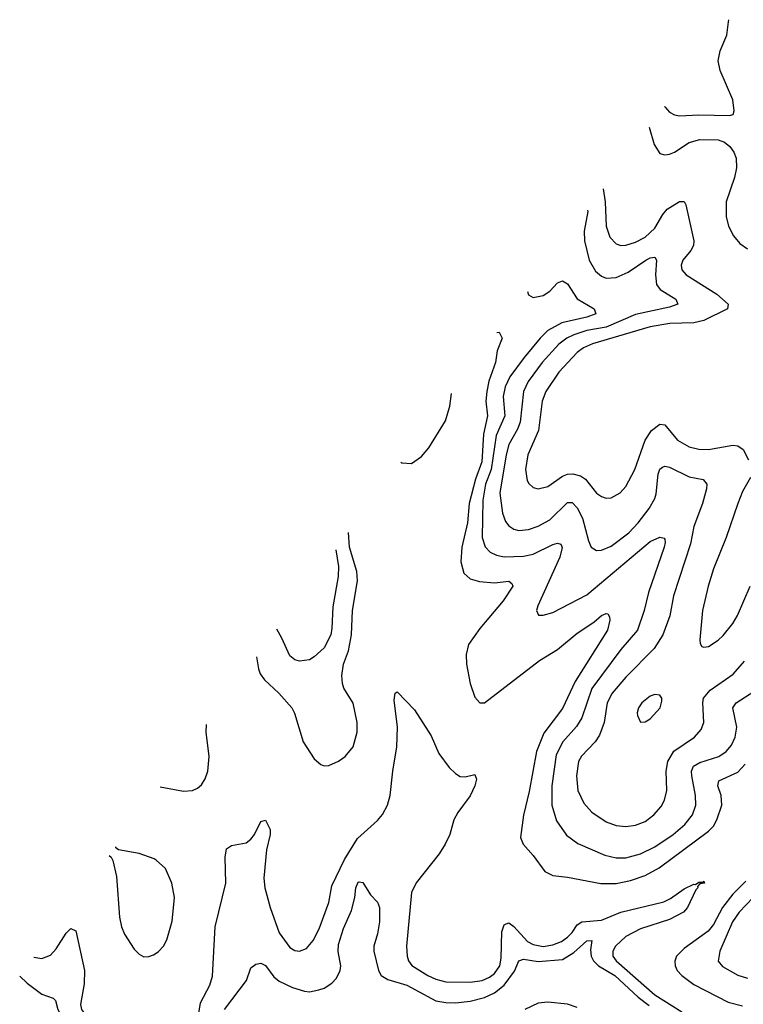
# Model space of a CAD drawing. Header units: inches. Extents: x 1934316 to 2140091, y 524953 to 667329.
# Tile 255 of 256: x 2009440 to 2012413, y 645772 to 649819. Entities that reach past the tile are written whole.
import ezdxf

# ---------------------------------------------------------------- set-up
doc = ezdxf.new("R2010")
doc.units = ezdxf.units.IN
doc.header["$MEASUREMENT"] = 0
doc.layers.add('C0604', color=7, linetype='Continuous')
doc.layers.add('C0614', color=7, linetype='Continuous')

msp = doc.modelspace()

# ---------------------------------------------------------------- linework, layer by layer
at = {"layer": 'C0604', "color": 5}
for points, elevation in [([(2010000, 646363.7), (2009992.8, 646370), (2009930, 646391.3), (2009846, 646406), (2009834.9, 646414.9), (2009834, 646418.8)], 220), ([(2009807.2, 646382.6), (2009816, 646376), (2009822.3, 646362.3), (2009837.3, 646297.3), (2009849.5, 646130), (2009858, 646090), (2009870, 646059.5), (2009910, 645998.7), (2009930, 645977), (2009950, 645967.2), (2009970, 645967.4), (2009990, 645974.6), (2010000, 645981.7)], 220), ([(2009498.3, 645965.7), (2009530, 645960.4), (2009566.9, 645973.1), (2009590, 645999.3), (2009630, 646063.8), (2009650, 646082.9), (2009670, 646073.7), (2009705.9, 645910), (2009704.1, 645855.9), (2009690.1, 645770.1), (2009693.6, 645750), (2009710, 645727.9), (2009830, 645650.1), (2009904.3, 645584.3), (2009970, 645559), (2009990, 645545.9), (2010000, 645531.3)], 180), ([(2009439.7, 645886.5), (2009470, 645857.8), (2009530, 645813.1), (2009577.4, 645797.4), (2009586.5, 645786.5), (2009596.1, 645750), (2009606.9, 645730), (2009658.4, 645678.4), (2009717.1, 645637.1), (2009793.2, 645593.2), (2009847.3, 645570), (2009890, 645523.2), (2009910, 645514.6), (2009954, 645510), (2009971.1, 645490), (2009966.9, 645450), (2009970.1, 645430), (2009979.6, 645410), (2010000, 645381.7)], 160)]:
    msp.add_lwpolyline(points, dxfattribs=dict(at, elevation=elevation))
at = {"layer": 'C0614', "color": 5}
for points, elevation in [([(2012089, 649462.4), (2012090, 649460.8), (2012110, 649438.6), (2012130, 649427.5), (2012150, 649423.5), (2012230, 649427.3), (2012355.8, 649424.2), (2012370.9, 649429.1), (2012375.6, 649444.4), (2012370, 649489), (2012317.4, 649610), (2012309.9, 649650), (2012318.2, 649690), (2012344.6, 649755.4), (2012352.5, 649810), (2012352.9, 649818.6)], 340), ([(2012025.4, 649376.6), (2012046.1, 649306.1), (2012070, 649269.1), (2012090, 649263.2), (2012110, 649265.9), (2012130, 649274.2), (2012190, 649313.4), (2012234, 649326), (2012310, 649324.4), (2012334.9, 649314.9), (2012357.9, 649297.9), (2012374.4, 649274.4), (2012383.6, 649250), (2012385.2, 649210), (2012376.3, 649170), (2012342.8, 649070), (2012342.6, 649010), (2012352.6, 648970), (2012372.4, 648930), (2012399.1, 648899.1), (2012430, 648876.3)], 320), ([(2011837.5, 649122.9), (2011844.8, 649070), (2011849.7, 648969.7), (2011864.7, 648924.7), (2011890, 648897.5), (2011910, 648891), (2011930, 648892.2), (2011970, 648904.5), (2012010, 648924.2), (2012050, 648961.2), (2012081.8, 649018.2), (2012100.2, 649039.8), (2012150, 649071.7), (2012170, 649071.4), (2012177.2, 649057.2), (2012210.1, 648910), (2012207.6, 648890), (2012197.9, 648870), (2012164.4, 648830), (2012157.9, 648810), (2012160.9, 648790), (2012178.6, 648770), (2012304.1, 648690), (2012351.3, 648650), (2012348, 648630), (2012250, 648581.6), (2012210, 648572.9), (2012110.6, 648570), (2012030, 648556.1), (2011793.3, 648486.7), (2011756.8, 648470), (2011730.1, 648450), (2011654.4, 648370), (2011600.8, 648290), (2011586.1, 648250), (2011571.6, 648130), (2011527.7, 648030), (2011517.7, 647970), (2011524.6, 647924.6), (2011531.7, 647911.7), (2011550, 647895.3), (2011570, 647890.2), (2011610, 647899.7), (2011670, 647942.3), (2011690, 647950.6), (2011712.1, 647952.1), (2011743.9, 647943.9), (2011764.8, 647930), (2011810, 647872.6), (2011830, 647858.6), (2011850, 647852.3), (2011870, 647853.6), (2011906.7, 647873.3), (2011930, 647899.5), (2011967.3, 647970), (2012009.6, 648090.4), (2012036.3, 648130), (2012070, 648155.7), (2012090, 648153.1), (2012142.3, 648090), (2012190, 648063.6), (2012230, 648053.6), (2012270, 648052.5), (2012370, 648070.1), (2012390, 648067), (2012412.4, 648052.4), (2012434, 648010)], 280), ([(2011773, 649035.9), (2011773.9, 649030), (2011758.3, 648950), (2011760.9, 648910), (2011780.1, 648830), (2011805, 648785), (2011830, 648764.7), (2011850, 648756.8), (2011890, 648759.5), (2011939.4, 648780.6), (2012012.4, 648830), (2012030, 648839.1), (2012050, 648842.6), (2012056.8, 648830), (2012051.4, 648770), (2012056, 648730), (2012071.9, 648710), (2012135.4, 648670), (2012143.2, 648650), (2012110, 648636.9), (2011970, 648606.5), (2011850, 648555), (2011770, 648540.6), (2011716.3, 648523.7), (2011688.3, 648510), (2011654.7, 648485.3), (2011586.8, 648410), (2011529.2, 648330.8), (2011509.2, 648290), (2011495.5, 648164.5), (2011484.5, 648135.5), (2011450, 648072.5), (2011438.1, 648030), (2011411.9, 647871.9), (2011424, 647790), (2011436.1, 647756.1), (2011450, 647738.2), (2011470, 647725), (2011490, 647719.1), (2011530, 647722.5), (2011570, 647736.8), (2011617.6, 647762.4), (2011690, 647833.9), (2011710, 647834.5), (2011730, 647811.9), (2011751.6, 647770), (2011776.3, 647676.3), (2011788.1, 647650), (2011810, 647636.9), (2011830, 647637.5), (2011870, 647654.8), (2011942.4, 647710), (2011980.2, 647750), (2012025.4, 647810), (2012049, 647851), (2012054.9, 647870), (2012062.4, 647950), (2012070, 647971.4), (2012081.3, 647978.7), (2012090, 647983.2), (2012110, 647978.9), (2012190, 647939.8), (2012248.5, 647928.5), (2012262.6, 647910), (2012261.6, 647890), (2012245.5, 647830), (2012210, 647735.6), (2012195.3, 647664.7), (2012126.2, 647450), (2012111.5, 647368.5), (2012082.6, 647290), (2012046.4, 647233.6), (2011930, 647115.9), (2011874, 647050), (2011854, 647010), (2011840.9, 646930), (2011822.2, 646877.8), (2011804.8, 646850), (2011748.2, 646791.8), (2011735.9, 646770), (2011726.8, 646710), (2011732.8, 646650), (2011757.8, 646597.8), (2011790, 646561.5), (2011850, 646521.4), (2011890, 646507.1), (2011930, 646502), (2011970, 646507.2), (2012010, 646523.5), (2012045.6, 646550), (2012075.5, 646584.5), (2012089.3, 646610.7), (2012098.8, 646650), (2012095.6, 646730), (2012102.2, 646770), (2012128, 646812), (2012212.9, 646870), (2012239.3, 646900.7), (2012250.6, 646930), (2012245.9, 647010), (2012249.9, 647030.1), (2012277.1, 647062.9), (2012371.8, 647128.2), (2012417.9, 647182.1)], 260), ([(2011525.5, 648701.8), (2011530, 648687.6), (2011550, 648676.3), (2011590, 648684.7), (2011617.9, 648702.1), (2011650, 648736.9), (2011670, 648745.5), (2011690, 648732.8), (2011730.6, 648670.6), (2011799.5, 648630), (2011807.2, 648610), (2011770, 648596.2), (2011667.8, 648572.2), (2011610, 648540.6), (2011578.1, 648510), (2011511.8, 648430), (2011453.6, 648350), (2011434.4, 648310), (2011425.7, 648270), (2011432.4, 648190), (2011397.4, 648110), (2011376.6, 647970), (2011354.1, 647910), (2011343.2, 647843.2), (2011339.6, 647690), (2011352, 647652), (2011372.9, 647630), (2011398.2, 647618.2), (2011430, 647611.3), (2011510, 647613), (2011550, 647622.4), (2011630, 647661.3), (2011650, 647667.5), (2011663, 647663), (2011669.2, 647649.2), (2011659.3, 647610), (2011568.8, 647410), (2011563.8, 647390), (2011570.8, 647370.8), (2011590.6, 647370.6), (2011630, 647381.7), (2011770, 647455), (2012030, 647673.4), (2012070, 647691.9), (2012087.6, 647687.6), (2012090, 647682.8), (2012092.4, 647670), (2012087.9, 647650), (2012023.8, 647463.8), (2012005.7, 647390), (2011977.5, 647310), (2011909.6, 647230), (2011791, 647070), (2011750, 646948.8), (2011727, 646913), (2011671.2, 646850), (2011643.6, 646796.4), (2011625.5, 646670), (2011625.5, 646590), (2011645.2, 646525.2), (2011686.5, 646466.5), (2011732.7, 646432.7), (2011843.9, 646383.9), (2011890, 646373.1), (2011930, 646373.4), (2011990, 646390.1), (2012050, 646418.9), (2012124.9, 646470), (2012172.5, 646510), (2012203.9, 646550), (2012217.7, 646590), (2012216.9, 646630), (2012200.8, 646710), (2012200.2, 646730), (2012208.5, 646750), (2012234.8, 646765.2), (2012312.8, 646790), (2012342, 646810), (2012364, 646836), (2012379.3, 646870), (2012386.7, 646910), (2012369.4, 646990.6), (2012383.1, 647010), (2012460.2, 647059.8)], 240), ([(2011400.2, 648532.8), (2011410, 648534), (2011422, 648510), (2011402, 648458), (2011394.6, 648410), (2011366.8, 648333.2), (2011358.4, 648290), (2011355, 648250), (2011361.9, 648190), (2011345.4, 648114.6), (2011338.8, 648001.2), (2011311.9, 647930), (2011287.1, 647830), (2011279, 647750), (2011256.4, 647650), (2011252.3, 647590), (2011264.2, 647544.2), (2011290, 647519.7), (2011328.9, 647508.9), (2011390, 647503.7), (2011450.1, 647510.1), (2011461.7, 647501.7), (2011465.8, 647490), (2011425.8, 647430), (2011330, 647316.5), (2011283.3, 647250), (2011274.4, 647210), (2011275.8, 647170), (2011290.1, 647090), (2011310, 647034), (2011330, 647010.3), (2011350, 647010.2), (2011575.2, 647184.8), (2011649, 647230), (2011730, 647297.5), (2011798.2, 647341.8), (2011830, 647370.2), (2011850, 647378.3), (2011856, 647376), (2011863.6, 647363.6), (2011864.9, 647350), (2011854.4, 647310), (2011722.3, 647097.7), (2011670, 646988), (2011593.8, 646886.2), (2011563.1, 646810), (2011533.6, 646646.4), (2011509.3, 646549.3), (2011496.7, 646456.7), (2011508.4, 646430), (2011550, 646382.7), (2011597.6, 646317.6), (2011630, 646301.1), (2011690, 646294), (2011827.6, 646267.6), (2011890, 646268.7), (2011950, 646279.9), (2012010, 646301.5), (2012067.5, 646332.5), (2012270, 646483.1), (2012290, 646504.3), (2012304.5, 646530), (2012324, 646590), (2012322.5, 646630), (2012308.8, 646670), (2012312.8, 646690), (2012390, 646725.4), (2012420.9, 646759.1)], 220), ([(2011005.6, 648000.1), (2011010, 647996.9), (2011050, 647994.3), (2011090, 648023.6), (2011120.8, 648059.2), (2011189.2, 648170), (2011207.6, 648230), (2011214.3, 648281.7)], 220), ([(2012442.9, 647937.1), (2012410, 647879.5), (2012390, 647829.6), (2012342.3, 647690), (2012290, 647562), (2012267.8, 647490), (2012245.4, 647390), (2012234, 647270), (2012235.2, 647255.2), (2012242.8, 647242.8), (2012250, 647239.1), (2012270, 647242), (2012310, 647267.6), (2012330, 647287.6), (2012370, 647337.4), (2012389, 647370), (2012441.4, 647490)], 280), ([(2010412.6, 647199.8), (2010420.7, 647150), (2010428.2, 647130), (2010445.2, 647105.2), (2010504.5, 647050), (2010558.2, 646990), (2010568.5, 646968.5), (2010604.3, 646850), (2010650, 646780.3), (2010677.5, 646757.5), (2010690, 646752), (2010710, 646753.1), (2010750, 646770.3), (2010777.4, 646790), (2010810, 646830.4), (2010826.3, 646890), (2010825.7, 646930), (2010810, 647009.4), (2010771.6, 647071.6), (2010765.6, 647090), (2010763.2, 647123.2), (2010769.5, 647170), (2010790, 647224.9), (2010802.7, 647290), (2010807.4, 647390), (2010828, 647512), (2010824.6, 647550), (2010794.2, 647650), (2010791.1, 647710.6)], 220), ([(2010738.2, 647639.2), (2010749, 647571), (2010748, 647530), (2010725.9, 647405.9), (2010722.7, 647317.3), (2010717.4, 647290), (2010690, 647237.3), (2010650, 647199.6), (2010630, 647188), (2010590, 647182.4), (2010570, 647187.7), (2010550, 647203.7), (2010516.9, 647276.9), (2010496.4, 647312.8)], 240), ([(2010171, 645710), (2010183, 645777), (2010220.9, 645850), (2010232.2, 645887.8), (2010242.3, 646090), (2010287.3, 646270), (2010283.5, 646376.5), (2010289.7, 646410), (2010310, 646424.2), (2010370, 646434.9), (2010390, 646450.3), (2010405.1, 646470), (2010430, 646522.8), (2010450, 646528.4), (2010468.2, 646490), (2010469.4, 646470), (2010453.2, 646406.8), (2010442.5, 646290), (2010447.2, 646250), (2010468.6, 646170), (2010505.7, 646065.7), (2010550, 646004.4), (2010570, 645992.3), (2010590, 645990.2), (2010618.5, 646001.5), (2010646.1, 646033.9), (2010670, 646082), (2010710.5, 646190), (2010722.2, 646257.8), (2010773.6, 646366.4), (2010827.6, 646452.4), (2010910, 646527), (2010930, 646551.3), (2010950.5, 646590), (2010961.8, 646630), (2010972.2, 646730), (2010989.1, 646830), (2010992.5, 646910), (2010978, 647022), (2010982.7, 647050), (2010990, 647055.5), (2011061.5, 646981.5), (2011130, 646874.9), (2011162.5, 646802.5), (2011204.4, 646744.4), (2011230, 646719.7), (2011250, 646708), (2011270, 646706.7), (2011310, 646715.8), (2011316.5, 646696.5), (2011310.1, 646670), (2011290, 646628.7), (2011239.8, 646560.2), (2011223, 646530), (2011206.7, 646470), (2011188.3, 646430), (2011163.1, 646390), (2011069.2, 646270.8), (2011049.1, 646230.9), (2011028.7, 646010), (2011031.2, 645970), (2011037.6, 645950), (2011051.3, 645931.3), (2011117.2, 645890), (2011150, 645874.6), (2011190, 645863.3), (2011290, 645862.7), (2011339.7, 645870), (2011370, 645883.3), (2011390, 645897.9), (2011413.1, 645930), (2011418.6, 645961.4), (2011421.3, 646070), (2011430, 646097.7), (2011438, 646102), (2011450, 646105.8), (2011470, 646090.9), (2011526.6, 646030), (2011550, 646016.8), (2011590, 646009.7), (2011630, 646015.4), (2011666, 646030), (2011690, 646047.1), (2011710, 646067.3), (2011730, 646098), (2011749.8, 646110), (2011830, 646117.2), (2011910, 646150.3), (2012086.7, 646193.3), (2012114.2, 646205.8), (2012170, 646246.1), (2012210, 646264.9), (2012216.6, 646263.4), (2012230, 646273.8), (2012247, 646273), (2012250, 646278), (2012253, 646270), (2012233.9, 646266.1), (2012224.1, 646255.9), (2012226, 646250), (2012217.9, 646242.1), (2012182.9, 646170), (2012167.5, 646150), (2012110, 646119.9), (2011990, 646081.6), (2011930, 646050.3), (2011887.6, 646010), (2011876.1, 645990), (2011876.6, 645970), (2011890.1, 645950), (2012050, 645810.7), (2012160.2, 645740.2)], 180), ([(2010017.2, 646666), (2010112.9, 646647.1), (2010149.8, 646650.2), (2010170, 646660.2), (2010186, 646674), (2010201.6, 646698.4), (2010212.7, 646730), (2010218.5, 646790), (2010205.5, 646890), (2010206.6, 646921.7)], 220), ([(2010000, 645981.7), (2010010, 645988.8), (2010030, 646010.4), (2010043.8, 646036.2), (2010066.6, 646113.4), (2010076, 646210), (2010065.4, 646270), (2010038.3, 646330), (2010000, 646363.7)], 220), ([(2010280.9, 645750), (2010371.2, 645870), (2010390, 645921), (2010410, 645936.3), (2010430, 645940.5), (2010450, 645930.4), (2010484.4, 645884.4), (2010506.1, 645866.1), (2010560.9, 645840.9), (2010610, 645825.2), (2010630, 645823.2), (2010669.1, 645830.9), (2010690, 645838), (2010721.6, 645858.4), (2010741, 645879), (2010756.5, 645910), (2010758.9, 645930), (2010748.4, 645988.4), (2010750, 646018), (2010770, 646083.1), (2010803, 646157), (2010816.4, 646210), (2010820.4, 646250), (2010830, 646273.7), (2010834.9, 646274.9), (2010850, 646272), (2010881.1, 646221.1), (2010910, 646190.8), (2010918.4, 646170), (2010917.6, 646110), (2010910, 646061.2), (2010895.2, 646010), (2010894.6, 645990), (2010914.3, 645910), (2010925.3, 645890), (2010952.9, 645872.9), (2011030, 645849.7), (2011150, 645785.4), (2011190, 645778.5), (2011230, 645778.1), (2011290, 645784.9), (2011350, 645798.9), (2011390, 645818.1), (2011430, 645850.8), (2011472.1, 645907.9), (2011490.3, 645949.7), (2011510, 645956.6), (2011570, 645948.1), (2011670, 645955.6), (2011716.1, 645983.9), (2011770, 646033), (2011790, 646034), (2011785, 645995), (2011787.7, 645970), (2011797.6, 645950), (2011817.8, 645930), (2011885.4, 645890), (2011980.8, 645800.8), (2012026, 645766)], 160), ([(2012422.6, 646277.4), (2012370, 646224.5), (2012327.3, 646170), (2012290, 646099.9), (2012268.4, 646071.6), (2012170, 646001.4), (2012137.7, 645970), (2012131, 645949), (2012132.4, 645930), (2012141.6, 645910), (2012160.1, 645890), (2012210, 645852.9), (2012350, 645779.8), (2012410, 645765.2)], 220), ([(2012452.7, 646210), (2012395.3, 646150), (2012368.9, 646110), (2012316.6, 645990), (2012309.3, 645949.3), (2012326.8, 645926.8), (2012390.6, 645890.6), (2012430, 645879.5)], 240), ([(2011730, 645758.4), (2011690, 645772.1), (2011610, 645780.8), (2011570, 645776.6), (2011515.5, 645750)], 160)]:
    msp.add_lwpolyline(points, dxfattribs=dict(at, elevation=elevation))
at = {"layer": 'C0614', "color": 5, "elevation": 280}
msp.add_lwpolyline([(2012050, 647045.1), (2012030, 647037.4), (2011995.8, 647010), (2011982.3, 646990), (2011976.5, 646970), (2011978, 646958), (2011990, 646930.7), (2012010, 646932.7), (2012030, 646944.9), (2012071.1, 646990), (2012078, 647018), (2012077.6, 647030), (2012070, 647042.7)], close=True, dxfattribs=at)

doc.saveas('drawing.dxf')
